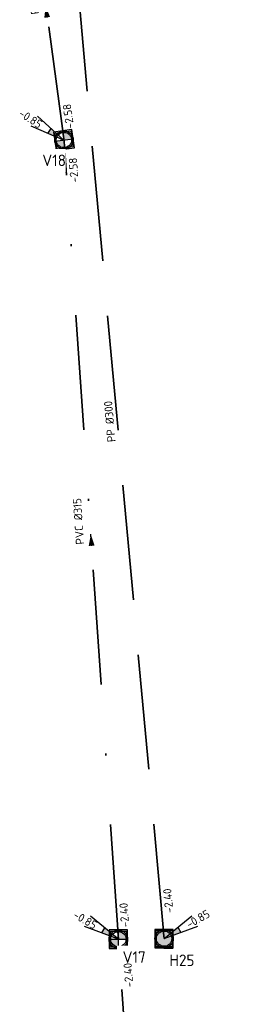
# Model space of a CAD drawing. Header units: metres. Extents: x 114894 to 115585, y 426496 to 426850.
# Tile 14 of 27: x 115096 to 115106, y 426752 to 426795. Entities that reach past the tile are written whole.
import ezdxf
from ezdxf.enums import TextEntityAlignment as Align

# ---------------------------------------------------------------- set-up
doc = ezdxf.new("R2010")
doc.units = ezdxf.units.M
doc.header["$MEASUREMENT"] = 0
doc.linetypes.add('RI-DWA-SO', pattern=[11, 5, -3, 0, -3])
doc.linetypes.add('RI-HWA-SO', pattern=[7.4, 5, -2.4])
for name, color, linetype, lineweight in [('N-WE-RI-DWA_PUTDEKSELNIVEAU-S-200', 20, 'Continuous', 25), ('N-WE-RI-DWA_RIOOLPUT_INSPECTIEPUT-S-200', 20, 'Continuous', 25), ('N-WE-RI-DWA_TRANSPORTLEIDING_PVC_315-G', 20, 'RI-DWA-SO', 35), ('N-WE-RI-HWA_PUTDEKSELNIVEAU-S-200', 150, 'Continuous', 25), ('N-WE-RI-HWA_RIOOLPUT_INSPECTIEPUT-S-200', 150, 'Continuous', 25), ('N-WE-RI-HWA_TRANSPORTLEIDING_PP_300-G', 150, 'RI-HWA-SO', 35), ('N-WE-RI-PUT-T35', 150, 'Continuous', 35), ('N-WE-RI-PUT_DEKSEL-S', 7, 'Continuous', 25), ('N01-WE-RI-PUT-T35', 20, 'Continuous', 35)]:
    doc.layers.add(name, color=color, linetype=linetype, lineweight=lineweight)
doc.layers.add('N-WE-RI-DWA_STROMINGSRICHTING-S-200', color=20, linetype='Continuous', lineweight=25, true_color=0xff3f00)
doc.layers.add('N-WE-RI-HWA_STROMINGSRICHTING-S-200', color=150, linetype='Continuous', lineweight=25, true_color=0x007fff)
doc.styles.add('NLCS-ISO', font='NLCS-ISO.ttf')
doc.styles.add('NLCS-ISO-M200-T25', font='NLCS-ISO.ttf')

# ---------------------------------------------------------------- blocks, each defined once
blk = doc.blocks.new('SRI-PUT_DWA-SO')
h = blk.add_hatch(color=256)
h.dxf.hatch_style = 1
h.paths.add_polyline_path([(-2, 0, 0.414214), (0, -2), (0, 0)])
h.paths.add_polyline_path([(2, 0, 0.414214), (0, 2), (0, 0)])
for p, q in [((-2, 0), (2, 0)), ((0, -2), (0, 2))]:
    blk.add_line(p, q)
blk.add_lwpolyline([(-2, -2), (2, -2), (2, 2), (-2, 2)], close=True)
blk.add_circle((0, 0), 2)
blk = doc.blocks.new('*U113')
at = {"color": 0, "style": 'NLCS-ISO'}
for tag, p in [('BOB_RECHTS', (-6.55, 106.44)), ('RIOOLINFO', (-1.52, -1.31)), ('BOB_LINKS', (9.76, -105.67))]:
    blk.add_attdef(tag, text='', height=1.8, rotation=94.396, dxfattribs=at).set_placement(p, align=Align.MIDDLE_CENTER)
blk = doc.blocks.new('*U39')
at = {"color": 0}
blk.add_line((-1.26, 0.05), (1.26, -0.05), dxfattribs=at)
blk.add_solid([(1.26, -0.05), (-1.28, -0.58), (-1.23, 0.68)], dxfattribs=at)
at = {"color": 0, "style": 'NLCS-ISO'}
for tag, p in [('RIOOLINFO', (4.33, 2.31)), ('BOB_LINKS', (-23.25, -0.71)), ('BOB_RECHTS', (21.75, -2.49))]:
    blk.add_attdef(tag, text='', height=1.8, rotation=357.7331, dxfattribs=at).set_placement(p, align=Align.MIDDLE_CENTER)
blk = doc.blocks.new('*U23')
at = {"color": 0}
blk.add_line((-1.25, 0.14), (1.25, -0.14), dxfattribs=at)
blk.add_solid([(1.25, -0.14), (-1.32, -0.49), (-1.18, 0.76)], dxfattribs=at)
at = {"color": 0, "style": 'NLCS-ISO'}
for tag, p in [('BOB_LINKS', (-81.56, 7.2)), ('RIOOLINFO', (4.47, 2.01)), ('BOB_RECHTS', (79.85, -10.29))]:
    blk.add_attdef(tag, text='', height=1.8, rotation=353.8161, dxfattribs=at).set_placement(p, align=Align.MIDDLE_CENTER)
blk = doc.blocks.new('SRI-PUT_HWA-SO')
h = blk.add_hatch(color=256)
h.dxf.hatch_style = 1
h.paths.add_polyline_path([(-2, 0, 1), (2, 0, 1)])
blk.add_lwpolyline([(-2, -2), (2, -2), (2, 2), (-2, 2)], close=True)
blk.add_circle((0, 0), 2)
blk = doc.blocks.new('SRI-PUT_OPHOOGTEBRENGEN_NIEUW-SO')
blk.add_wipeout([(-1.76, 1.74), (1.74, 1.74), (1.74, -1.76), (-1.76, -1.76)])
at = {"color": 0, "lineweight": -3}
blk.add_lwpolyline([(-1.76, 1.74), (1.74, 1.74), (1.74, -1.76), (-1.76, -1.76)], close=True, dxfattribs=at)
blk.add_circle((-0.01, -0.01), 1.66, dxfattribs=at)
blk = doc.blocks.new('SRI-PUTDEKSELHOOGTE-SO')
h = blk.add_hatch(color=256)
h.dxf.hatch_style = 1
h.paths.add_polyline_path([(3.02, 2.49), (0, 0), (3.66, 1.37)])
for p, q in [((0, 0), (6.04, 4.97)), ((0, 0), (7.32, 2.74)), ((3.02, 2.49), (3.66, 1.37))]:
    blk.add_line(p, q)
at = {"style": 'NLCS-ISO'}
blk.add_attdef('PUTHGT', text='', height=1.8, rotation=30, dxfattribs=at).set_placement((5.02, 2.93), align=Align.MIDDLE_LEFT)
blk = doc.blocks.new('*U115')
at = {"color": 0}
blk.add_line((-1.25, 0.14), (1.25, -0.14), dxfattribs=at)
blk.add_solid([(1.25, -0.14), (-1.32, -0.49), (-1.18, 0.76)], dxfattribs=at)
at = {"color": 0, "style": 'NLCS-ISO'}
for tag, p in [('BOB_LINKS', (-68.13, 5.74)), ('RIOOLINFO', (4.47, 2.01)), ('BOB_RECHTS', (64.99, -8.68))]:
    blk.add_attdef(tag, text='', height=1.8, rotation=353.8162, dxfattribs=at).set_placement(p, align=Align.MIDDLE_CENTER)

msp = doc.modelspace()

# ---------------------------------------------------------------- block references
at = {"layer": 'N-WE-RI-PUT_DEKSEL-S', "transparency": 33554687, "xscale": 0.2000000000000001, "yscale": 0.2000000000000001, "zscale": 0.2000000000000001, "rotation": 7.489634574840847}
msp.add_blockref('SRI-PUT_OPHOOGTEBRENGEN_NIEUW-SO', (115098.24, 426789.954), dxfattribs=at)
at = {"layer": 'N-WE-RI-PUT_DEKSEL-S', "transparency": 33554687, "xscale": 0.2000000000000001, "yscale": 0.2000000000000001, "zscale": 0.2000000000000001}
for p in [(115100.6, 426755.197), (115102.582, 426755.22)]:
    msp.add_blockref('SRI-PUT_OPHOOGTEBRENGEN_NIEUW-SO', p, dxfattribs=at)

# ---------------------------------------------------------------- next in the draw order: linework, layer by layer
at = {"layer": 'N-WE-RI-DWA_TRANSPORTLEIDING_PVC_315-G', "transparency": 33554687}
for points in [[(115098.245, 426789.919), (115096.724, 426801.175)], [(115100.598, 426755.196), (115098.245, 426789.919)]]:
    msp.add_lwpolyline(points, dxfattribs=at)
at = {"layer": 'N-WE-RI-HWA_TRANSPORTLEIDING_PP_300-G', "transparency": 33554687, "flags": 128}
msp.add_lwpolyline([(115102.58, 426755.218), (115098.47, 426800.727)], dxfattribs=at)

# ---------------------------------------------------------------- next in the draw order: block references
at = {"layer": 'N-WE-RI-DWA_PUTDEKSELNIVEAU-S-200', "transparency": 33554687}
ref = msp.add_blockref('SRI-PUTDEKSELHOOGTE-SO', (115098.244, 426789.931), dxfattribs=dict(at, xscale=-0.2, yscale=0.2, zscale=0.2, rotation=357.1671924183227))
ref.add_attrib('PUTHGT', '-0.85', dxfattribs={"layer": '0', "height": 0.36, "rotation": 327.1672, "style": 'NLCS-ISO'}).set_placement((115096.333, 426791.171), align=Align.MIDDLE_LEFT)
ref = msp.add_blockref('SRI-PUTDEKSELHOOGTE-SO', (115100.598, 426755.196), dxfattribs=dict(at, xscale=-0.2, yscale=0.2, zscale=0.2))
ref.add_attrib('PUTHGT', '-0.85', dxfattribs={"layer": '0', "height": 0.36, "rotation": 330, "style": 'NLCS-ISO'}).set_placement((115098.691, 426756.303), align=Align.MIDDLE_LEFT)
at = {"layer": 'N-WE-RI-DWA_RIOOLPUT_INSPECTIEPUT-S-200', "transparency": 33554687, "xscale": 0.2, "yscale": 0.2, "zscale": 0.2, "rotation": 7.489634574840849}
msp.add_blockref('SRI-PUT_DWA-SO', (115098.24, 426789.952), dxfattribs=at)
at = {"layer": 'N-WE-RI-DWA_RIOOLPUT_INSPECTIEPUT-S-200', "transparency": 33554687, "xscale": 0.2, "yscale": 0.2, "zscale": 0.2}
msp.add_blockref('SRI-PUT_DWA-SO', (115100.598, 426755.195), dxfattribs=at)
at = {"layer": 'N-WE-RI-DWA_STROMINGSRICHTING-S-200', "transparency": 33554687, "xscale": 0.2000000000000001, "yscale": 0.2000000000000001, "zscale": 0.2000000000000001, "rotation": 100.0614679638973}
for name, p, values in [('*U39', (115097.476, 426795.535), {'RIOOLINFO': ' PVC %%c315', 'BOB_LINKS': '-2.58', 'BOB_RECHTS': '-2.79'}), ('*U23', (115099.421, 426772.557), {'RIOOLINFO': 'PVC %%c315', 'BOB_LINKS': '-2.40', 'BOB_RECHTS': '-2.58'})]:
    msp.add_blockref(name, p, dxfattribs=at).add_auto_attribs(values)
at = {"layer": 'N-WE-RI-HWA_PUTDEKSELNIVEAU-S-200', "transparency": 33554687, "xscale": 0.2, "yscale": 0.2, "zscale": 0.2}
msp.add_blockref('SRI-PUTDEKSELHOOGTE-SO', (115102.58, 426755.218), dxfattribs=at).add_auto_attribs({'PUTHGT': '-0.85'})
at = {"layer": 'N-WE-RI-HWA_STROMINGSRICHTING-S-200', "transparency": 33554687, "xscale": 0.2, "yscale": 0.2, "zscale": 0.2, "rotation": 0.7646294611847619}
msp.add_blockref('*U113', (115100.525, 426777.973), dxfattribs=at).add_auto_attribs({'RIOOLINFO': 'PP %%C300', 'BOB_LINKS': '-2.40', 'BOB_RECHTS': '-2.40'})

# ---------------------------------------------------------------- next in the draw order: texts
at = {"layer": 'N-WE-RI-PUT-T35', "transparency": 33554661, "insert": (115102.814, 426754.528), "char_height": 0.5, "attachment_point": 1, "style": 'NLCS-ISO-M200-T25', "bg_fill": 2}
msp.add_mtext_dynamic_manual_height_columns('H25', width=3.38723, gutter_width=3.5, heights=[0], dxfattribs=at)

# ---------------------------------------------------------------- next in the draw order: block references
at = {"layer": 'N-WE-RI-HWA_RIOOLPUT_INSPECTIEPUT-S-200', "transparency": 33554687, "xscale": 0.2, "yscale": 0.2, "zscale": 0.2}
msp.add_blockref('SRI-PUT_HWA-SO', (115102.58, 426755.218), dxfattribs=at)

# ---------------------------------------------------------------- next in the draw order: texts
at = {"layer": 'N01-WE-RI-PUT-T35', "transparency": 33554661, "char_height": 0.5, "attachment_point": 1, "style": 'NLCS-ISO-M200-T25', "bg_fill": 2}
for s, insert in [('V18', (115097.299, 426789.316)), ('V17', (115100.784, 426754.665))]:
    msp.add_mtext_dynamic_manual_height_columns(s, width=0.75769, gutter_width=3.5, heights=[0.7], dxfattribs=dict(at, insert=insert))

# ---------------------------------------------------------------- next in the draw order: linework, layer by layer
at = {"layer": 'N-WE-RI-DWA_TRANSPORTLEIDING_PVC_315-G', "transparency": 33554687}
msp.add_lwpolyline([(115102.586, 426725.866), (115100.598, 426755.195)], dxfattribs=at)

# ---------------------------------------------------------------- next in the draw order: block references
at = {"layer": 'N-WE-RI-DWA_STROMINGSRICHTING-S-200', "transparency": 33554687, "xscale": 0.2000000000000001, "yscale": 0.2000000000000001, "zscale": 0.2000000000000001, "rotation": 100.0614679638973}
msp.add_blockref('*U115', (115101.592, 426740.531), dxfattribs=at).add_auto_attribs({'RIOOLINFO': 'PVC %%c315', 'BOB_LINKS': '-2.60', 'BOB_RECHTS': '-2.40'})

doc.saveas('drawing.dxf')
